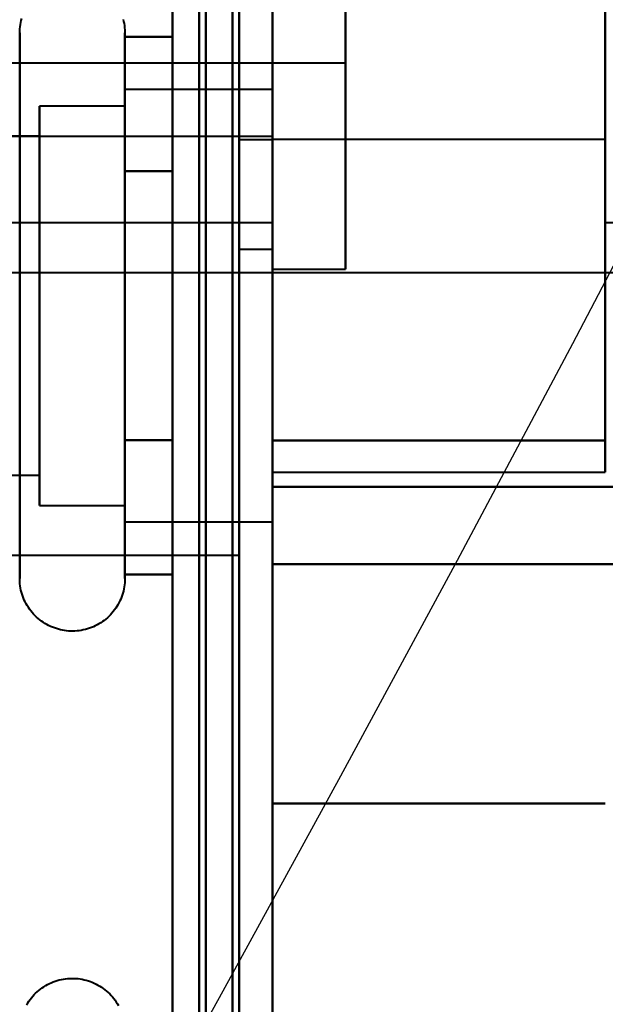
# Model space of a CAD drawing. Header units: millimetres. Extents: x -695 to 695, y -1115 to 611.
# Tile 74 of 87: x 529 to 538, y -293 to -278. Entities that reach past the tile are written whole.
import ezdxf

# ---------------------------------------------------------------- set-up
doc = ezdxf.new("R2010")
doc.units = ezdxf.units.MM
doc.layers.add('G-IMPT', color=8, linetype='Continuous', lineweight=40)

# ---------------------------------------------------------------- blocks, each defined once
blk = doc.blocks.new('NEXA 700 CALQUES_dwg-751640-Niveau de réf_')
at = {"layer": 'G-IMPT'}
for p, q in [((533.03, -334.4), (533.03, 351.4)), ((533.03, -334.4), (533.03, 351.4)), ((532.53, -273.75), (532.53, -296.25)), ((532.53, -273.75), (532.53, -296.25)), ((532.53, -296.25), (532.53, -273.75)), ((532.53, -296.25), (532.53, -273.75)), ((533.03, -291.95), (533.03, -276.05)), ((533.03, -291.95), (533.03, -276.05)), ((533.03, -276.05), (533.03, -291.95)), ((533.03, -276.05), (533.03, -291.95)), ((534.13, -291.95), (534.13, -276.05)), ((534.13, -291.95), (534.13, -276.05)), ((534.13, -276.05), (534.13, -291.95)), ((534.13, -276.05), (534.13, -291.95)), ((532.53, -278), (532.53, -290)), ((532.53, -278), (532.53, -290)), ((532.53, -290), (532.53, -278)), ((532.53, -290), (532.53, -278)), ((533.03, -290), (533.03, -278)), ((533.03, -290), (533.03, -278)), ((533.03, -278.05), (533.03, -289.95)), ((533.03, -278.05), (533.03, -289.95)), ((532.53, -278.35), (532.53, -291.65)), ((532.53, -278.35), (532.53, -291.65)), ((532.53, -278.35), (532.53, -291.65)), ((532.53, -278.35), (532.53, -291.65)), ((532.53, -278.35), (532.53, -291.65)), ((532.53, -278.35), (532.53, -291.65)), ((532.53, -291.65), (532.53, -278.35)), ((532.53, -291.65), (532.53, -278.35)), ((532.53, -291.65), (532.53, -278.35)), ((532.53, -291.65), (532.53, -278.35)), ((532.53, -291.65), (532.53, -278.35)), ((532.53, -291.65), (532.53, -278.35)), ((533.03, -278.35), (533.03, -291.65)), ((533.03, -278.35), (533.03, -291.65)), ((533.03, -278.35), (533.03, -291.65)), ((533.03, -278.35), (533.03, -291.65)), ((533.03, -278.35), (533.03, -291.65)), ((533.03, -278.35), (533.03, -291.65)), ((533.03, -291.65), (533.03, -278.35)), ((533.03, -291.65), (533.03, -278.35)), ((533.03, -291.65), (533.03, -278.35)), ((533.03, -291.65), (533.03, -278.35)), ((533.03, -291.65), (533.03, -278.35)), ((533.03, -291.65), (533.03, -278.35)), ((533.03, -278.75), (533.03, -291.25)), ((533.03, -278.75), (533.03, -291.25)), ((533.03, -278.75), (533.03, -291.25)), ((538.03, -291.25), (538.03, -278.75)), ((538.03, -291.25), (538.03, -278.75)), ((538.03, -291.25), (538.03, -278.75)), ((538.03, -291.25), (538.03, -278.75)), ((538.03, -291.25), (538.03, -278.75)), ((538.03, -291.25), (538.03, -278.75)), ((538.03, -278.75), (538.03, -291.25)), ((538.03, -278.75), (538.03, -291.25)), ((538.03, -278.75), (538.03, -291.25)), ((538.03, -278.75), (538.03, -291.25)), ((538.03, -278.75), (538.03, -291.25)), ((538.03, -278.75), (538.03, -291.25)), ((534.13, -288.85), (534.13, -279.15)), ((534.13, -288.85), (534.13, -279.15)), ((534.13, -279.15), (534.13, -288.85)), ((534.13, -279.15), (534.13, -288.85)), ((533.03, -296.384), (533.03, -281.5)), ((533.03, -296.384), (533.03, -281.5)), ((533.03, -281.5), (533.03, -296.384)), ((533.03, -281.5), (533.03, -296.384)), ((533.03, -285), (533.03, -291.25)), ((533.03, -285), (533.03, -291.25)), ((533.03, -285), (533.03, -291.25)), ((533.03, -291.25), (533.03, -285)), ((533.03, -291.25), (533.03, -285)), ((533.03, -291.25), (533.03, -285)), ((529.235, -290.45), (529.235, -288.4)), ((530.816, -288.4), (530.816, -290.45)), ((530.816, -288.4), (530.816, -290.45)), ((513.13, -288.85), (534.13, -288.85)), ((529.235, -294.55), (529.235, -288.949)), ((530.816, -288.949), (530.816, -294.55)), ((530.816, -288.949), (530.816, -294.55)), ((533.03, -289.25), (530.816, -289.25)), ((533.03, -289.25), (530.816, -289.25)), ((530.816, -289.25), (530.816, -290.875)), ((530.816, -295.315), (530.816, -289.25)), ((530.816, -289.25), (530.816, -290.875)), ((530.816, -295.315), (530.816, -289.25)), ((533.03, -290.875), (533.03, -289.25)), ((533.03, -294.125), (533.03, -289.25)), ((533.03, -289.25), (533.03, -295.75)), ((533.03, -289.25), (533.03, -295.75)), ((533.03, -290.875), (533.03, -289.25)), ((533.03, -294.125), (533.03, -289.25)), ((533.03, -289.25), (533.03, -295.75)), ((533.03, -289.25), (533.03, -295.75)), ((530.816, -289.5), (529.53, -289.5)), ((530.816, -289.5), (529.53, -289.5)), ((529.53, -289.5), (529.53, -295.098)), ((529.53, -294), (529.53, -289.5)), ((529.53, -289.5), (529.53, -295.098)), ((529.53, -294), (529.53, -289.5)), ((530.816, -289.5), (530.816, -295.098)), ((530.816, -295.098), (530.816, -289.5)), ((530.816, -289.5), (530.816, -295.098)), ((530.816, -295.098), (530.816, -289.5)), ((530.816, -289.685), (530.816, -294.125)), ((530.816, -295.75), (530.816, -289.685)), ((530.816, -289.685), (530.816, -294.125)), ((530.816, -295.75), (530.816, -289.685)), ((529.53, -289.902), (529.53, -294)), ((529.53, -289.902), (529.53, -294)), ((530.816, -289.902), (530.816, -295.5)), ((530.816, -295.5), (530.816, -289.902)), ((530.816, -289.902), (530.816, -295.5)), ((530.816, -295.5), (530.816, -289.902)), ((500.53, -289.95), (533.03, -289.95)), ((529.53, -289.952), (517.641, -289.952)), ((529.53, -289.952), (517.641, -289.952)), ((529.53, -289.952), (529.53, -293.774)), ((529.53, -293.774), (529.53, -289.952)), ((529.53, -289.952), (529.53, -293.774)), ((529.53, -293.774), (529.53, -289.952)), ((532.53, -290), (533.03, -290)), ((538.03, -290), (533.03, -290)), ((538.03, -290), (533.03, -290)), ((533.03, -295), (533.03, -290)), ((533.03, -295), (533.03, -290)), ((533.03, -290), (533.03, -295)), ((533.03, -290), (533.03, -295)), ((533.03, -295), (533.03, -290)), ((533.03, -295), (533.03, -290)), ((533.03, -290), (533.03, -295)), ((533.03, -290), (533.03, -295)), ((538.03, -295), (538.03, -290)), ((538.03, -295), (538.03, -290)), ((538.03, -290), (538.03, -295)), ((538.03, -290), (538.03, -295)), ((538.03, -295), (538.03, -290)), ((538.03, -295), (538.03, -290)), ((538.03, -290), (538.03, -295)), ((538.03, -290), (538.03, -295)), ((529.235, -296.6), (529.235, -290.45)), ((530.816, -290.45), (530.816, -296.6)), ((530.816, -290.45), (530.816, -296.6)), ((530.816, -290.875), (530.816, -295.75)), ((530.816, -290.875), (530.816, -295.75)), ((533.03, -295.75), (533.03, -290.875)), ((533.03, -295.75), (533.03, -290.875)), ((529.53, -295.5), (529.53, -291)), ((529.53, -295.5), (529.53, -291)), ((525.23, -291.25), (533.03, -291.25)), ((525.23, -291.25), (533.03, -291.25)), ((525.23, -291.25), (533.03, -291.25)), ((529.53, -291.226), (529.53, -295.048)), ((529.53, -295.048), (529.53, -291.226)), ((529.53, -291.226), (529.53, -295.048)), ((529.53, -295.048), (529.53, -291.226)), ((538.03, -291.25), (540.23, -291.25)), ((538.03, -291.25), (540.23, -291.25)), ((538.03, -291.25), (540.23, -291.25)), ((532.53, -291.65), (533.03, -291.65)), ((532.53, -291.65), (533.03, -291.65)), ((532.53, -291.65), (533.03, -291.65)), ((523.03, -292), (564.03, -292)), ((533.03, -291.95), (534.13, -291.95)), ((529.53, -294), (529.53, -295.5)), ((529.53, -294), (529.53, -295.5)), ((517.641, -295.048), (529.53, -295.048)), ((517.641, -295.048), (529.53, -295.048)), ((533.03, -295), (538.03, -295)), ((533.03, -295), (538.03, -295)), ((533.03, -306.105), (533.03, -295.221)), ((533.03, -306.105), (533.03, -295.221)), ((533.03, -295.221), (533.03, -306.105)), ((533.03, -295.221), (533.03, -306.105)), ((529.53, -295.5), (530.816, -295.5)), ((529.53, -295.5), (530.816, -295.5)), ((530.816, -295.75), (533.03, -295.75)), ((530.816, -295.75), (533.03, -295.75)), ((523.03, -296.25), (532.53, -296.25)), ((533.03, -306.919), (533.03, -296.384)), ((533.03, -306.919), (533.03, -296.384)), ((533.03, -296.384), (533.03, -306.919)), ((533.03, -296.384), (533.03, -306.919))]:
    blk.add_line(p, q, dxfattribs=at)
at = {"layer": 'G-IMPT', "flags": 128}
for points in [[(532.43, 351.4), (532.43, 179.95), (532.43, 8.5), (532.43, -162.95), (532.43, -334.4)], [(532.43, -334.4), (532.43, -162.95), (532.43, 8.5), (532.43, 179.95), (532.43, 351.4)], [(532.43, 351.4), (532.43, 179.95), (532.43, 8.5), (532.43, -162.95), (532.43, -334.4)], [(532.43, 351.4), (532.43, 179.95), (532.43, 8.5), (532.43, -162.95), (532.43, -334.4)], [(532.43, 351.4), (532.43, 179.95), (532.43, 8.5), (532.43, -162.95), (532.43, -334.4)], [(532.43, -334.4), (532.43, -162.95), (532.43, 8.5), (532.43, 179.95), (532.43, 351.4)], [(532.43, -334.4), (532.43, -162.95), (532.43, 8.5), (532.43, 179.95), (532.43, 351.4)], [(532.43, -334.4), (532.43, -162.95), (532.43, 8.5), (532.43, 179.95), (532.43, 351.4)], [(532.53, -334.4), (532.53, -162.95), (532.53, 8.5), (532.53, 179.95), (532.53, 351.4)], [(532.53, -334.4), (532.53, -162.95), (532.53, 8.5), (532.53, 179.95), (532.53, 351.4)], [(532.53, 351.4), (532.53, 179.95), (532.53, 8.5), (532.53, -162.95), (532.53, -334.4)], [(533.03, 351.4), (533.03, 179.95), (533.03, 8.5), (533.03, -162.95), (533.03, -334.4)], [(533.03, -334.4), (533.03, -162.95), (533.03, 8.5), (533.03, 179.95), (533.03, 351.4)], [(533.03, -334.4), (533.03, -162.95), (533.03, 8.5), (533.03, 179.95), (533.03, 351.4)], [(533.03, 351.4), (533.03, 179.95), (533.03, 8.5), (533.03, -162.95), (533.03, -334.4)], [(533.03, -334.4), (533.03, -162.95), (533.03, 8.5), (533.03, 179.95), (533.03, 351.4)], [(533.03, 351.4), (533.03, 179.95), (533.03, 8.5), (533.03, -162.95), (533.03, -334.4)], [(533.03, -334.4), (533.03, -162.95), (533.03, 8.5), (533.03, 179.95), (533.03, 351.4)], [(533.03, 351.4), (533.03, 179.95), (533.03, 8.5), (533.03, -162.95), (533.03, -334.4)], [(532.03, 351), (532.03, 179.75), (532.03, 8.5), (532.03, -162.75), (532.03, -334)], [(532.03, -334), (532.03, -162.75), (532.03, 8.5), (532.03, 179.75), (532.03, 351)], [(531.53, 350.9), (531.53, 179.7), (531.53, 8.5), (531.53, -162.7), (531.53, -333.9)], [(531.53, -333.9), (531.53, -162.7), (531.53, 8.5), (531.53, 179.7), (531.53, 350.9)], [(531.53, 350.9), (531.53, 179.7), (531.53, 8.5), (531.53, -162.7), (531.53, -333.9)], [(531.53, -333.9), (531.53, -162.7), (531.53, 8.5), (531.53, 179.7), (531.53, 350.9)], [(531.53, 350.9), (531.53, 179.7), (531.53, 8.5), (531.53, -162.7), (531.53, -333.9)], [(531.53, -333.9), (531.53, -162.7), (531.53, 8.5), (531.53, 179.7), (531.53, 350.9)], [(531.53, -333.9), (531.53, -162.7), (531.53, 8.5), (531.53, 179.7), (531.53, 350.9)], [(531.53, 350.9), (531.53, 179.7), (531.53, 8.5), (531.53, -162.7), (531.53, -333.9)], [(531.93, -333.9), (531.93, -162.7), (531.93, 8.5), (531.93, 179.7), (531.93, 350.9)], [(531.93, 350.9), (531.93, 179.7), (531.93, 8.5), (531.93, -162.7), (531.93, -333.9)], [(532.03, 350.9), (532.03, 179.7), (532.03, 8.5), (532.03, -162.7), (532.03, -333.9)], [(532.03, -333.9), (532.03, -162.7), (532.03, 8.5), (532.03, 179.7), (532.03, 350.9)], [(532.53, -333.9), (532.53, -162.7), (532.53, 8.5), (532.53, 179.7), (532.53, 350.9)], [(532.53, 350.9), (532.53, 179.7), (532.53, 8.5), (532.53, -162.7), (532.53, -333.9)], [(532.53, -333.9), (532.53, -162.7), (532.53, 8.5), (532.53, 179.7), (532.53, 350.9)], [(532.53, 350.9), (532.53, 179.7), (532.53, 8.5), (532.53, -162.7), (532.53, -333.9)], [(532.53, -333.9), (532.53, -162.7), (532.53, 8.5), (532.53, 179.7), (532.53, 350.9)], [(532.53, 350.9), (532.53, 179.7), (532.53, 8.5), (532.53, -162.7), (532.53, -333.9)], [(531.53, -267.5), (531.53, -282.5), (531.53, -297.5), (531.53, -312.5), (531.53, -327.5)], [(531.53, -327.5), (531.53, -312.5), (531.53, -297.5), (531.53, -282.5), (531.53, -267.5)], [(531.53, -267.5), (531.53, -282.5), (531.53, -297.5), (531.53, -312.5), (531.53, -327.5)], [(531.53, -327.5), (531.53, -312.5), (531.53, -297.5), (531.53, -282.5), (531.53, -267.5)], [(531.53, -267.5), (531.53, -282.5), (531.53, -297.5), (531.53, -312.5), (531.53, -327.5)], [(531.53, -327.5), (531.53, -312.5), (531.53, -297.5), (531.53, -282.5), (531.53, -267.5)], [(531.53, -267.5), (531.53, -282.5), (531.53, -297.5), (531.53, -312.5), (531.53, -327.5)], [(531.53, -327.5), (531.53, -312.5), (531.53, -297.5), (531.53, -282.5), (531.53, -267.5)], [(532.53, -327.5), (532.53, -312.5), (532.53, -297.5), (532.53, -282.5), (532.53, -267.5)], [(532.53, -267.5), (532.53, -282.5), (532.53, -297.5), (532.53, -312.5), (532.53, -327.5)], [(532.53, -327.5), (532.53, -312.5), (532.53, -297.5), (532.53, -282.5), (532.53, -267.5)], [(532.53, -267.5), (532.53, -282.5), (532.53, -297.5), (532.53, -312.5), (532.53, -327.5)], [(532.53, -327.5), (532.53, -312.5), (532.53, -297.5), (532.53, -282.5), (532.53, -267.5)], [(532.53, -267.5), (532.53, -282.5), (532.53, -297.5), (532.53, -312.5), (532.53, -327.5)], [(532.53, -327.5), (532.53, -312.5), (532.53, -297.5), (532.53, -282.5), (532.53, -267.5)], [(532.53, -267.5), (532.53, -282.5), (532.53, -297.5), (532.53, -312.5), (532.53, -327.5)], [(533.03, -285), (533.03, -287.382), (533.03, -289.763), (533.03, -292.145), (533.03, -294.526)], [(533.03, -294.526), (533.03, -292.145), (533.03, -289.763), (533.03, -287.382), (533.03, -285)], [(533.03, -285), (533.03, -287.382), (533.03, -289.763), (533.03, -292.145), (533.03, -294.526)], [(533.03, -294.526), (533.03, -292.145), (533.03, -289.763), (533.03, -287.382), (533.03, -285)], [(533.03, -285), (533.03, -288.746), (533.03, -292.491), (533.03, -296.237), (533.03, -299.982)], [(533.03, -299.982), (533.03, -296.237), (533.03, -292.491), (533.03, -288.746), (533.03, -285)], [(533.03, -285), (533.03, -287.382), (533.03, -289.763), (533.03, -292.145), (533.03, -294.526)], [(533.03, -294.526), (533.03, -292.145), (533.03, -289.763), (533.03, -287.382), (533.03, -285)], [(533.03, -285), (533.03, -287.382), (533.03, -289.763), (533.03, -292.145), (533.03, -294.526)], [(533.03, -294.526), (533.03, -292.145), (533.03, -289.763), (533.03, -287.382), (533.03, -285)], [(533.03, -285), (533.03, -288.746), (533.03, -292.491), (533.03, -296.237), (533.03, -299.982)], [(533.03, -299.982), (533.03, -296.237), (533.03, -292.491), (533.03, -288.746), (533.03, -285)], [(533.03, -285), (533.03, -287.382), (533.03, -289.763), (533.03, -292.145), (533.03, -294.526)], [(533.03, -294.526), (533.03, -292.145), (533.03, -289.763), (533.03, -287.382), (533.03, -285)], [(533.03, -285), (533.03, -287.382), (533.03, -289.763), (533.03, -292.145), (533.03, -294.526)], [(533.03, -294.526), (533.03, -292.145), (533.03, -289.763), (533.03, -287.382), (533.03, -285)], [(538.03, -294.526), (538.03, -292.145), (538.03, -289.763), (538.03, -287.382), (538.03, -285)], [(538.03, -285), (538.03, -287.382), (538.03, -289.763), (538.03, -292.145), (538.03, -294.526)], [(538.03, -294.526), (538.03, -292.145), (538.03, -289.763), (538.03, -287.382), (538.03, -285)], [(538.03, -285), (538.03, -287.382), (538.03, -289.763), (538.03, -292.145), (538.03, -294.526)], [(538.03, -294.526), (538.03, -292.145), (538.03, -289.763), (538.03, -287.382), (538.03, -285)], [(538.03, -285), (538.03, -287.382), (538.03, -289.763), (538.03, -292.145), (538.03, -294.526)], [(538.03, -294.526), (538.03, -292.145), (538.03, -289.763), (538.03, -287.382), (538.03, -285)], [(538.03, -285), (538.03, -287.382), (538.03, -289.763), (538.03, -292.145), (538.03, -294.526)], [(538.03, -294.526), (538.03, -292.145), (538.03, -289.763), (538.03, -287.382), (538.03, -285)], [(538.03, -285), (538.03, -287.382), (538.03, -289.763), (538.03, -292.145), (538.03, -294.526)], [(538.03, -294.526), (538.03, -292.145), (538.03, -289.763), (538.03, -287.382), (538.03, -285)], [(538.03, -285), (538.03, -287.382), (538.03, -289.763), (538.03, -292.145), (538.03, -294.526)], [(529.235, -288.4), (529.235, -288.368), (529.237, -288.337), (529.24, -288.305), (529.245, -288.274), (529.25, -288.243), (529.257, -288.212), (529.265, -288.182)], [(530.789, -288.196), (530.796, -288.226), (530.803, -288.257), (530.808, -288.288), (530.811, -288.32), (530.814, -288.351), (530.815, -288.383), (530.816, -288.4)], [(529.235, -288.4), (529.235, -288.368), (529.237, -288.337), (529.24, -288.305), (529.245, -288.274), (529.25, -288.243), (529.257, -288.212), (529.265, -288.182)], [(530.789, -288.196), (530.796, -288.226), (530.803, -288.257), (530.808, -288.288), (530.811, -288.32), (530.814, -288.351), (530.815, -288.383), (530.816, -288.4)], [(529.235, -288.4), (529.235, -288.403), (529.235, -288.413), (529.235, -288.429), (529.235, -288.452), (529.235, -288.482), (529.235, -288.518), (529.235, -288.56), (529.235, -288.608), (529.235, -288.663), (529.235, -288.724), (529.235, -288.791), (529.235, -288.863), (529.235, -288.942), (529.235, -289.026), (529.235, -289.116), (529.235, -289.211), (529.235, -289.312), (529.235, -289.418), (529.235, -289.528), (529.235, -289.644), (529.235, -289.763), (529.235, -289.888), (529.235, -290.016), (529.235, -290.149), (529.235, -290.285), (529.235, -290.424), (529.235, -290.568), (529.235, -290.714), (529.235, -290.863), (529.235, -291.014), (529.235, -291.168), (529.235, -291.324), (529.235, -291.482), (529.235, -291.642), (529.235, -291.803), (529.235, -291.965), (529.235, -292.128), (529.235, -292.292), (529.235, -292.456), (529.235, -292.62), (529.235, -292.784), (529.235, -292.947), (529.235, -293.109), (529.235, -293.271), (529.235, -293.432), (529.235, -293.59), (529.235, -293.748), (529.235, -293.903), (529.235, -294.056), (529.235, -294.206), (529.235, -294.354), (529.235, -294.499), (529.235, -294.55)], [(529.235, -290.45), (529.235, -290.31), (529.235, -290.173), (529.235, -290.04), (529.235, -289.91), (529.235, -289.785), (529.235, -289.665), (529.235, -289.549), (529.235, -289.437), (529.235, -289.331), (529.235, -289.229), (529.235, -289.133), (529.235, -289.042), (529.235, -288.957), (529.235, -288.877), (529.235, -288.803), (529.235, -288.735), (529.235, -288.673), (529.235, -288.618), (529.235, -288.568), (529.235, -288.525), (529.235, -288.488), (529.235, -288.457), (529.235, -288.433), (529.235, -288.416), (529.235, -288.405), (529.235, -288.4)], [(530.816, -288.4), (530.816, -288.403), (530.816, -288.413), (530.816, -288.429), (530.816, -288.452), (530.816, -288.482), (530.816, -288.518), (530.816, -288.56), (530.816, -288.608), (530.816, -288.663), (530.816, -288.724), (530.816, -288.791), (530.816, -288.863), (530.816, -288.942), (530.816, -289.026), (530.816, -289.116), (530.816, -289.211), (530.816, -289.312), (530.816, -289.418), (530.816, -289.528), (530.816, -289.644), (530.816, -289.763), (530.816, -289.888), (530.816, -290.016), (530.816, -290.149), (530.816, -290.285), (530.816, -290.424), (530.816, -290.45)], [(530.816, -294.55), (530.816, -294.406), (530.816, -294.26), (530.816, -294.11), (530.816, -293.958), (530.816, -293.804), (530.816, -293.647), (530.816, -293.489), (530.816, -293.329), (530.816, -293.168), (530.816, -293.005), (530.816, -292.842), (530.816, -292.679), (530.816, -292.515), (530.816, -292.351), (530.816, -292.187), (530.816, -292.024), (530.816, -291.861), (530.816, -291.7), (530.816, -291.54), (530.816, -291.381), (530.816, -291.224), (530.816, -291.069), (530.816, -290.917), (530.816, -290.767), (530.816, -290.62), (530.816, -290.476), (530.816, -290.335), (530.816, -290.197), (530.816, -290.063), (530.816, -289.933), (530.816, -289.808), (530.816, -289.686), (530.816, -289.569), (530.816, -289.457), (530.816, -289.349), (530.816, -289.247), (530.816, -289.15), (530.816, -289.058), (530.816, -288.972), (530.816, -288.891), (530.816, -288.816), (530.816, -288.747), (530.816, -288.684), (530.816, -288.627), (530.816, -288.576), (530.816, -288.532), (530.816, -288.494), (530.816, -288.462), (530.816, -288.437), (530.816, -288.418), (530.816, -288.406), (530.816, -288.4), (530.816, -288.4)], [(530.816, -288.4), (530.816, -288.403), (530.816, -288.413), (530.816, -288.429), (530.816, -288.452), (530.816, -288.482), (530.816, -288.518), (530.816, -288.56), (530.816, -288.608), (530.816, -288.663), (530.816, -288.724), (530.816, -288.791), (530.816, -288.863), (530.816, -288.942), (530.816, -289.026), (530.816, -289.116), (530.816, -289.211), (530.816, -289.312), (530.816, -289.418), (530.816, -289.528), (530.816, -289.644), (530.816, -289.763), (530.816, -289.888), (530.816, -290.016), (530.816, -290.149), (530.816, -290.285), (530.816, -290.424), (530.816, -290.45)], [(530.816, -294.55), (530.816, -294.406), (530.816, -294.26), (530.816, -294.11), (530.816, -293.958), (530.816, -293.804), (530.816, -293.647), (530.816, -293.489), (530.816, -293.329), (530.816, -293.168), (530.816, -293.005), (530.816, -292.842), (530.816, -292.679), (530.816, -292.515), (530.816, -292.351), (530.816, -292.187), (530.816, -292.024), (530.816, -291.861), (530.816, -291.7), (530.816, -291.54), (530.816, -291.381), (530.816, -291.224), (530.816, -291.069), (530.816, -290.917), (530.816, -290.767), (530.816, -290.62), (530.816, -290.476), (530.816, -290.335), (530.816, -290.197), (530.816, -290.063), (530.816, -289.933), (530.816, -289.808), (530.816, -289.686), (530.816, -289.569), (530.816, -289.457), (530.816, -289.349), (530.816, -289.247), (530.816, -289.15), (530.816, -289.058), (530.816, -288.972), (530.816, -288.891), (530.816, -288.816), (530.816, -288.747), (530.816, -288.684), (530.816, -288.627), (530.816, -288.576), (530.816, -288.532), (530.816, -288.494), (530.816, -288.462), (530.816, -288.437), (530.816, -288.418), (530.816, -288.406), (530.816, -288.4), (530.816, -288.4)], [(531.53, -288.459), (531.352, -288.459), (531.173, -288.459), (530.994, -288.459), (530.816, -288.459)], [(530.816, -288.459), (530.816, -288.964), (530.816, -289.469), (530.816, -289.974), (530.816, -290.479)], [(530.816, -290.479), (530.816, -289.974), (530.816, -289.469), (530.816, -288.964), (530.816, -288.459)], [(530.816, -288.459), (530.994, -288.459), (531.173, -288.459), (531.352, -288.459), (531.53, -288.459)], [(531.53, -288.459), (531.352, -288.459), (531.173, -288.459), (530.994, -288.459), (530.816, -288.459)], [(530.816, -288.459), (530.816, -288.964), (530.816, -289.469), (530.816, -289.974), (530.816, -290.479)], [(530.816, -290.479), (530.816, -289.974), (530.816, -289.469), (530.816, -288.964), (530.816, -288.459)], [(530.816, -288.459), (530.994, -288.459), (531.173, -288.459), (531.352, -288.459), (531.53, -288.459)], [(531.53, -290.479), (531.53, -289.974), (531.53, -289.469), (531.53, -288.964), (531.53, -288.459)], [(531.53, -288.459), (531.53, -288.964), (531.53, -289.469), (531.53, -289.974), (531.53, -290.479)], [(531.53, -290.479), (531.53, -289.974), (531.53, -289.469), (531.53, -288.964), (531.53, -288.459)], [(531.53, -288.459), (531.53, -288.964), (531.53, -289.469), (531.53, -289.974), (531.53, -290.479)], [(531.53, -290.479), (531.53, -289.974), (531.53, -289.469), (531.53, -288.964), (531.53, -288.459)], [(531.53, -288.459), (531.53, -288.964), (531.53, -289.469), (531.53, -289.974), (531.53, -290.479)], [(531.53, -290.479), (531.53, -289.974), (531.53, -289.469), (531.53, -288.964), (531.53, -288.459)], [(531.53, -288.459), (531.53, -288.964), (531.53, -289.469), (531.53, -289.974), (531.53, -290.479)], [(529.235, -296.6), (529.235, -296.597), (529.235, -296.587), (529.235, -296.571), (529.235, -296.548), (529.235, -296.518), (529.235, -296.482), (529.235, -296.44), (529.235, -296.392), (529.235, -296.337), (529.235, -296.276), (529.235, -296.209), (529.235, -296.137), (529.235, -296.058), (529.235, -295.974), (529.235, -295.884), (529.235, -295.789), (529.235, -295.688), (529.235, -295.582), (529.235, -295.472), (529.235, -295.356), (529.235, -295.237), (529.235, -295.112), (529.235, -294.984), (529.235, -294.851), (529.235, -294.715), (529.235, -294.576), (529.235, -294.432), (529.235, -294.286), (529.235, -294.137), (529.235, -293.986), (529.235, -293.832), (529.235, -293.676), (529.235, -293.518), (529.235, -293.358), (529.235, -293.197), (529.235, -293.035), (529.235, -292.872), (529.235, -292.708), (529.235, -292.544), (529.235, -292.38), (529.235, -292.216), (529.235, -292.053), (529.235, -291.891), (529.235, -291.729), (529.235, -291.568), (529.235, -291.41), (529.235, -291.252), (529.235, -291.097), (529.235, -290.944), (529.235, -290.794), (529.235, -290.646), (529.235, -290.501), (529.235, -290.45)], [(530.816, -290.45), (530.816, -290.594), (530.816, -290.74), (530.816, -290.89), (530.816, -291.042), (530.816, -291.196), (530.816, -291.353), (530.816, -291.511), (530.816, -291.671), (530.816, -291.832), (530.816, -291.995), (530.816, -292.158), (530.816, -292.321), (530.816, -292.485), (530.816, -292.649), (530.816, -292.813), (530.816, -292.976), (530.816, -293.139), (530.816, -293.3), (530.816, -293.46), (530.816, -293.619), (530.816, -293.776), (530.816, -293.931), (530.816, -294.083), (530.816, -294.233), (530.816, -294.38), (530.816, -294.524), (530.816, -294.665), (530.816, -294.803), (530.816, -294.937), (530.816, -295.067), (530.816, -295.192), (530.816, -295.314), (530.816, -295.431), (530.816, -295.543), (530.816, -295.651), (530.816, -295.753), (530.816, -295.85), (530.816, -295.942), (530.816, -296.028), (530.816, -296.109), (530.816, -296.184), (530.816, -296.253), (530.816, -296.316), (530.816, -296.373), (530.816, -296.424), (530.816, -296.468), (530.816, -296.506), (530.816, -296.538), (530.816, -296.563), (530.816, -296.582), (530.816, -296.594), (530.816, -296.6), (530.816, -296.6)], [(530.816, -290.45), (530.816, -290.594), (530.816, -290.74), (530.816, -290.89), (530.816, -291.042), (530.816, -291.196), (530.816, -291.353), (530.816, -291.511), (530.816, -291.671), (530.816, -291.832), (530.816, -291.995), (530.816, -292.158), (530.816, -292.321), (530.816, -292.485), (530.816, -292.649), (530.816, -292.813), (530.816, -292.976), (530.816, -293.139), (530.816, -293.3), (530.816, -293.46), (530.816, -293.619), (530.816, -293.776), (530.816, -293.931), (530.816, -294.083), (530.816, -294.233), (530.816, -294.38), (530.816, -294.524), (530.816, -294.665), (530.816, -294.803), (530.816, -294.937), (530.816, -295.067), (530.816, -295.192), (530.816, -295.314), (530.816, -295.431), (530.816, -295.543), (530.816, -295.651), (530.816, -295.753), (530.816, -295.85), (530.816, -295.942), (530.816, -296.028), (530.816, -296.109), (530.816, -296.184), (530.816, -296.253), (530.816, -296.316), (530.816, -296.373), (530.816, -296.424), (530.816, -296.468), (530.816, -296.506), (530.816, -296.538), (530.816, -296.563), (530.816, -296.582), (530.816, -296.594), (530.816, -296.6), (530.816, -296.6)], [(531.53, -290.479), (531.352, -290.479), (531.173, -290.479), (530.994, -290.479), (530.816, -290.479)], [(530.816, -290.479), (530.816, -291.49), (530.816, -292.5), (530.816, -293.51), (530.816, -294.521)], [(530.816, -290.479), (530.994, -290.479), (531.173, -290.479), (531.352, -290.479), (531.53, -290.479)], [(531.53, -290.479), (531.352, -290.479), (531.173, -290.479), (530.994, -290.479), (530.816, -290.479)], [(530.816, -294.521), (530.816, -293.51), (530.816, -292.5), (530.816, -291.49), (530.816, -290.479)], [(530.816, -290.479), (530.994, -290.479), (531.173, -290.479), (531.352, -290.479), (531.53, -290.479)], [(531.53, -290.479), (531.352, -290.479), (531.173, -290.479), (530.994, -290.479), (530.816, -290.479)], [(530.816, -290.479), (530.816, -291.49), (530.816, -292.5), (530.816, -293.51), (530.816, -294.521)], [(530.816, -290.479), (530.994, -290.479), (531.173, -290.479), (531.352, -290.479), (531.53, -290.479)], [(531.53, -290.479), (531.352, -290.479), (531.173, -290.479), (530.994, -290.479), (530.816, -290.479)], [(530.816, -294.521), (530.816, -293.51), (530.816, -292.5), (530.816, -291.49), (530.816, -290.479)], [(530.816, -290.479), (530.994, -290.479), (531.173, -290.479), (531.352, -290.479), (531.53, -290.479)], [(531.53, -294.521), (531.53, -293.51), (531.53, -292.5), (531.53, -291.49), (531.53, -290.479)], [(531.53, -290.479), (531.53, -291.49), (531.53, -292.5), (531.53, -293.51), (531.53, -294.521)], [(531.53, -294.521), (531.53, -293.51), (531.53, -292.5), (531.53, -291.49), (531.53, -290.479)], [(531.53, -290.479), (531.53, -291.49), (531.53, -292.5), (531.53, -293.51), (531.53, -294.521)], [(531.53, -294.521), (531.53, -293.51), (531.53, -292.5), (531.53, -291.49), (531.53, -290.479)], [(531.53, -290.479), (531.53, -291.49), (531.53, -292.5), (531.53, -293.51), (531.53, -294.521)], [(531.53, -294.521), (531.53, -293.51), (531.53, -292.5), (531.53, -291.49), (531.53, -290.479)], [(531.53, -290.479), (531.53, -291.49), (531.53, -292.5), (531.53, -293.51), (531.53, -294.521)], [(529.235, -294.55), (529.235, -294.69), (529.235, -294.827), (529.235, -294.96), (529.235, -295.09), (529.235, -295.215), (529.235, -295.335), (529.235, -295.451), (529.235, -295.563), (529.235, -295.669), (529.235, -295.771), (529.235, -295.867), (529.235, -295.958), (529.235, -296.043), (529.235, -296.123), (529.235, -296.197), (529.235, -296.265), (529.235, -296.327), (529.235, -296.382), (529.235, -296.432), (529.235, -296.475), (529.235, -296.512), (529.235, -296.543), (529.235, -296.567), (529.235, -296.584), (529.235, -296.595), (529.235, -296.6)], [(530.816, -296.541), (530.816, -296.036), (530.816, -295.531), (530.816, -295.026), (530.816, -294.521)], [(530.816, -294.521), (530.994, -294.521), (531.173, -294.521), (531.352, -294.521), (531.53, -294.521)], [(531.53, -294.521), (531.352, -294.521), (531.173, -294.521), (530.994, -294.521), (530.816, -294.521)], [(530.816, -294.521), (530.816, -295.026), (530.816, -295.531), (530.816, -296.036), (530.816, -296.541)], [(530.816, -294.521), (530.994, -294.521), (531.173, -294.521), (531.352, -294.521), (531.53, -294.521)], [(531.53, -294.521), (531.352, -294.521), (531.173, -294.521), (530.994, -294.521), (530.816, -294.521)], [(530.816, -296.541), (530.816, -296.036), (530.816, -295.531), (530.816, -295.026), (530.816, -294.521)], [(530.816, -294.521), (530.994, -294.521), (531.173, -294.521), (531.352, -294.521), (531.53, -294.521)], [(531.53, -294.521), (531.352, -294.521), (531.173, -294.521), (530.994, -294.521), (530.816, -294.521)], [(530.816, -294.521), (530.816, -295.026), (530.816, -295.531), (530.816, -296.036), (530.816, -296.541)], [(530.816, -294.521), (530.994, -294.521), (531.173, -294.521), (531.352, -294.521), (531.53, -294.521)], [(531.53, -294.521), (531.352, -294.521), (531.173, -294.521), (530.994, -294.521), (530.816, -294.521)], [(530.816, -296.6), (530.816, -296.597), (530.816, -296.587), (530.816, -296.571), (530.816, -296.548), (530.816, -296.518), (530.816, -296.482), (530.816, -296.44), (530.816, -296.392), (530.816, -296.337), (530.816, -296.276), (530.816, -296.209), (530.816, -296.137), (530.816, -296.058), (530.816, -295.974), (530.816, -295.884), (530.816, -295.789), (530.816, -295.688), (530.816, -295.582), (530.816, -295.472), (530.816, -295.356), (530.816, -295.237), (530.816, -295.112), (530.816, -294.984), (530.816, -294.851), (530.816, -294.715), (530.816, -294.576), (530.816, -294.55)], [(530.816, -296.6), (530.816, -296.597), (530.816, -296.587), (530.816, -296.571), (530.816, -296.548), (530.816, -296.518), (530.816, -296.482), (530.816, -296.44), (530.816, -296.392), (530.816, -296.337), (530.816, -296.276), (530.816, -296.209), (530.816, -296.137), (530.816, -296.058), (530.816, -295.974), (530.816, -295.884), (530.816, -295.789), (530.816, -295.688), (530.816, -295.582), (530.816, -295.472), (530.816, -295.356), (530.816, -295.237), (530.816, -295.112), (530.816, -294.984), (530.816, -294.851), (530.816, -294.715), (530.816, -294.576), (530.816, -294.55)], [(531.53, -294.521), (531.53, -295.026), (531.53, -295.531), (531.53, -296.036), (531.53, -296.541)], [(531.53, -296.541), (531.53, -296.036), (531.53, -295.531), (531.53, -295.026), (531.53, -294.521)], [(531.53, -294.521), (531.53, -295.026), (531.53, -295.531), (531.53, -296.036), (531.53, -296.541)], [(531.53, -296.541), (531.53, -296.036), (531.53, -295.531), (531.53, -295.026), (531.53, -294.521)], [(531.53, -294.521), (531.53, -295.026), (531.53, -295.531), (531.53, -296.036), (531.53, -296.541)], [(531.53, -296.541), (531.53, -296.036), (531.53, -295.531), (531.53, -295.026), (531.53, -294.521)], [(531.53, -294.521), (531.53, -295.026), (531.53, -295.531), (531.53, -296.036), (531.53, -296.541)], [(531.53, -296.541), (531.53, -296.036), (531.53, -295.531), (531.53, -295.026), (531.53, -294.521)], [(533.03, -294.526), (534.28, -294.526), (535.53, -294.526), (536.78, -294.526), (538.03, -294.526)], [(538.03, -294.526), (536.78, -294.526), (535.53, -294.526), (534.28, -294.526), (533.03, -294.526)], [(533.03, -294.526), (534.28, -294.526), (535.53, -294.526), (536.78, -294.526), (538.03, -294.526)], [(538.03, -294.526), (536.78, -294.526), (535.53, -294.526), (534.28, -294.526), (533.03, -294.526)], [(533.03, -294.526), (534.28, -294.526), (535.53, -294.526), (536.78, -294.526), (538.03, -294.526)], [(538.03, -294.526), (536.78, -294.526), (535.53, -294.526), (534.28, -294.526), (533.03, -294.526)], [(533.03, -294.526), (534.28, -294.526), (535.53, -294.526), (536.78, -294.526), (538.03, -294.526)], [(538.03, -294.526), (536.78, -294.526), (535.53, -294.526), (534.28, -294.526), (533.03, -294.526)], [(533.03, -294.526), (534.28, -294.526), (535.53, -294.526), (536.78, -294.526), (538.03, -294.526)], [(538.03, -294.526), (536.78, -294.526), (535.53, -294.526), (534.28, -294.526), (533.03, -294.526)], [(533.03, -294.526), (534.28, -294.526), (535.53, -294.526), (536.78, -294.526), (538.03, -294.526)], [(538.03, -294.526), (536.78, -294.526), (535.53, -294.526), (534.28, -294.526), (533.03, -294.526)], [(533.03, -295.221), (535.655, -295.221), (538.28, -295.221), (540.905, -295.221), (543.53, -295.221)], [(543.53, -295.221), (540.905, -295.221), (538.28, -295.221), (535.655, -295.221), (533.03, -295.221)], [(533.03, -295.221), (535.655, -295.221), (538.28, -295.221), (540.905, -295.221), (543.53, -295.221)], [(543.53, -295.221), (540.905, -295.221), (538.28, -295.221), (535.655, -295.221), (533.03, -295.221)], [(533.03, -296.384), (535.655, -296.384), (538.28, -296.384), (540.905, -296.384), (543.53, -296.384)], [(543.53, -296.384), (540.905, -296.384), (538.28, -296.384), (535.655, -296.384), (533.03, -296.384)], [(533.03, -296.384), (535.655, -296.384), (538.28, -296.384), (540.905, -296.384), (543.53, -296.384)], [(543.53, -296.384), (540.905, -296.384), (538.28, -296.384), (535.655, -296.384), (533.03, -296.384)], [(531.53, -296.541), (531.352, -296.541), (531.173, -296.541), (530.994, -296.541), (530.816, -296.541)], [(530.816, -296.541), (530.994, -296.541), (531.173, -296.541), (531.352, -296.541), (531.53, -296.541)], [(531.53, -296.541), (531.352, -296.541), (531.173, -296.541), (530.994, -296.541), (530.816, -296.541)], [(530.816, -296.541), (530.994, -296.541), (531.173, -296.541), (531.352, -296.541), (531.53, -296.541)], [(530.816, -296.6), (530.815, -296.632), (530.813, -296.663), (530.81, -296.695), (530.805, -296.726), (530.8, -296.757), (530.793, -296.788), (530.785, -296.818), (530.775, -296.849), (530.765, -296.878), (530.753, -296.908), (530.74, -296.937), (530.726, -296.965), (530.711, -296.993), (530.695, -297.02), (530.677, -297.046), (530.659, -297.072), (530.64, -297.097), (530.619, -297.121), (530.598, -297.145), (530.576, -297.167), (530.553, -297.189), (530.529, -297.209), (530.504, -297.229), (530.478, -297.248), (530.452, -297.265), (530.425, -297.282), (530.398, -297.297), (530.369, -297.311), (530.341, -297.325), (530.312, -297.337), (530.282, -297.348), (530.252, -297.357), (530.221, -297.366), (530.19, -297.373), (530.159, -297.379), (530.128, -297.384), (530.097, -297.387), (530.065, -297.389), (530.034, -297.39), (530.002, -297.39), (529.97, -297.389), (529.939, -297.386), (529.908, -297.382), (529.876, -297.376), (529.845, -297.37), (529.815, -297.362), (529.785, -297.353), (529.755, -297.343), (529.725, -297.331), (529.696, -297.319), (529.668, -297.305), (529.64, -297.29), (529.612, -297.274), (529.586, -297.257), (529.56, -297.239), (529.535, -297.22), (529.51, -297.2), (529.487, -297.179), (529.464, -297.157), (529.442, -297.134), (529.421, -297.11), (529.401, -297.086), (529.383, -297.06), (529.365, -297.034), (529.348, -297.007), (529.332, -296.98), (529.317, -296.952), (529.304, -296.923), (529.292, -296.894), (529.28, -296.865), (529.27, -296.835), (529.262, -296.804), (529.254, -296.774), (529.248, -296.743), (529.243, -296.712), (529.239, -296.68), (529.236, -296.649), (529.235, -296.617), (529.235, -296.6)], [(530.816, -296.6), (530.815, -296.632), (530.813, -296.663), (530.81, -296.695), (530.805, -296.726), (530.8, -296.757), (530.793, -296.788), (530.785, -296.818), (530.775, -296.849), (530.765, -296.878), (530.753, -296.908), (530.74, -296.937), (530.726, -296.965), (530.711, -296.993), (530.695, -297.02), (530.677, -297.046), (530.659, -297.072), (530.64, -297.097), (530.619, -297.121), (530.598, -297.145), (530.576, -297.167), (530.553, -297.189), (530.529, -297.209), (530.504, -297.229), (530.478, -297.248), (530.452, -297.265), (530.425, -297.282), (530.398, -297.297), (530.369, -297.311), (530.341, -297.325), (530.312, -297.337), (530.282, -297.348), (530.252, -297.357), (530.221, -297.366), (530.19, -297.373), (530.159, -297.379), (530.128, -297.384), (530.097, -297.387), (530.065, -297.389), (530.034, -297.39), (530.002, -297.39), (529.97, -297.389), (529.939, -297.386), (529.908, -297.382), (529.876, -297.376), (529.845, -297.37), (529.815, -297.362), (529.785, -297.353), (529.755, -297.343), (529.725, -297.331), (529.696, -297.319), (529.668, -297.305), (529.64, -297.29), (529.612, -297.274), (529.586, -297.257), (529.56, -297.239), (529.535, -297.22), (529.51, -297.2), (529.487, -297.179), (529.464, -297.157), (529.442, -297.134), (529.421, -297.11), (529.401, -297.086), (529.383, -297.06), (529.365, -297.034), (529.348, -297.007), (529.332, -296.98), (529.317, -296.952), (529.304, -296.923), (529.292, -296.894), (529.28, -296.865), (529.27, -296.835), (529.262, -296.804), (529.254, -296.774), (529.248, -296.743), (529.243, -296.712), (529.239, -296.68), (529.236, -296.649), (529.235, -296.617), (529.235, -296.6)], [(533.03, -299.982), (534.28, -299.982), (535.53, -299.982), (536.78, -299.982), (538.03, -299.982)], [(538.03, -299.982), (536.78, -299.982), (535.53, -299.982), (534.28, -299.982), (533.03, -299.982)], [(533.03, -299.982), (534.28, -299.982), (535.53, -299.982), (536.78, -299.982), (538.03, -299.982)], [(538.03, -299.982), (536.78, -299.982), (535.53, -299.982), (534.28, -299.982), (533.03, -299.982)], [(529.339, -303.007), (529.355, -302.98), (529.373, -302.954), (529.391, -302.928), (529.41, -302.903), (529.431, -302.879), (529.452, -302.855), (529.474, -302.833), (529.498, -302.811), (529.521, -302.791), (529.546, -302.771), (529.572, -302.752), (529.598, -302.735), (529.625, -302.718), (529.653, -302.703), (529.681, -302.689), (529.709, -302.675), (529.739, -302.663), (529.768, -302.652), (529.798, -302.643), (529.829, -302.634), (529.86, -302.627), (529.891, -302.621), (529.922, -302.616), (529.953, -302.613), (529.985, -302.611), (530.017, -302.61), (530.048, -302.61), (530.08, -302.611), (530.111, -302.614), (530.143, -302.618), (530.174, -302.624), (530.205, -302.63), (530.235, -302.638), (530.266, -302.647), (530.296, -302.657), (530.325, -302.669), (530.354, -302.681), (530.382, -302.695), (530.41, -302.71), (530.438, -302.726), (530.464, -302.743), (530.49, -302.761), (530.515, -302.78), (530.54, -302.8), (530.563, -302.821), (530.586, -302.843), (530.608, -302.866), (530.629, -302.89), (530.649, -302.914), (530.668, -302.94), (530.686, -302.966), (530.702, -302.993), (530.718, -303.02)], [(529.339, -303.007), (529.355, -302.98), (529.373, -302.954), (529.391, -302.928), (529.41, -302.903), (529.431, -302.879), (529.452, -302.855), (529.474, -302.833), (529.498, -302.811), (529.521, -302.791), (529.546, -302.771), (529.572, -302.752), (529.598, -302.735), (529.625, -302.718), (529.653, -302.703), (529.681, -302.689), (529.709, -302.675), (529.739, -302.663), (529.768, -302.652), (529.798, -302.643), (529.829, -302.634), (529.86, -302.627), (529.891, -302.621), (529.922, -302.616), (529.953, -302.613), (529.985, -302.611), (530.017, -302.61), (530.048, -302.61), (530.08, -302.611), (530.111, -302.614), (530.143, -302.618), (530.174, -302.624), (530.205, -302.63), (530.235, -302.638), (530.266, -302.647), (530.296, -302.657), (530.325, -302.669), (530.354, -302.681), (530.382, -302.695), (530.41, -302.71), (530.438, -302.726), (530.464, -302.743), (530.49, -302.761), (530.515, -302.78), (530.54, -302.8), (530.563, -302.821), (530.586, -302.843), (530.608, -302.866), (530.629, -302.89), (530.649, -302.914), (530.668, -302.94), (530.686, -302.966), (530.702, -302.993), (530.718, -303.02)], [(529.339, -303.007), (529.355, -302.98), (529.373, -302.954), (529.391, -302.928), (529.41, -302.903), (529.431, -302.879), (529.452, -302.855), (529.474, -302.833), (529.498, -302.811), (529.521, -302.791), (529.546, -302.771), (529.572, -302.752), (529.598, -302.735), (529.625, -302.718), (529.653, -302.703), (529.681, -302.689), (529.709, -302.675), (529.739, -302.663), (529.768, -302.652), (529.798, -302.643), (529.829, -302.634), (529.86, -302.627), (529.891, -302.621), (529.922, -302.616), (529.953, -302.613), (529.985, -302.611), (530.017, -302.61), (530.048, -302.61), (530.08, -302.611), (530.111, -302.614), (530.143, -302.618), (530.174, -302.624), (530.205, -302.63), (530.235, -302.638), (530.266, -302.647), (530.296, -302.657), (530.325, -302.669), (530.354, -302.681), (530.382, -302.695), (530.41, -302.71), (530.438, -302.726), (530.464, -302.743), (530.49, -302.761), (530.515, -302.78), (530.54, -302.8), (530.563, -302.821), (530.586, -302.843), (530.608, -302.866), (530.629, -302.89), (530.649, -302.914), (530.668, -302.94), (530.686, -302.966), (530.702, -302.993), (530.718, -303.02)], [(529.339, -303.007), (529.355, -302.98), (529.373, -302.954), (529.391, -302.928), (529.41, -302.903), (529.431, -302.879), (529.452, -302.855), (529.474, -302.833), (529.498, -302.811), (529.521, -302.791), (529.546, -302.771), (529.572, -302.752), (529.598, -302.735), (529.625, -302.718), (529.653, -302.703), (529.681, -302.689), (529.709, -302.675), (529.739, -302.663), (529.768, -302.652), (529.798, -302.643), (529.829, -302.634), (529.86, -302.627), (529.891, -302.621), (529.922, -302.616), (529.953, -302.613), (529.985, -302.611), (530.017, -302.61), (530.048, -302.61), (530.08, -302.611), (530.111, -302.614), (530.143, -302.618), (530.174, -302.624), (530.205, -302.63), (530.235, -302.638), (530.266, -302.647), (530.296, -302.657), (530.325, -302.669), (530.354, -302.681), (530.382, -302.695), (530.41, -302.71), (530.438, -302.726), (530.464, -302.743), (530.49, -302.761), (530.515, -302.78), (530.54, -302.8), (530.563, -302.821), (530.586, -302.843), (530.608, -302.866), (530.629, -302.89), (530.649, -302.914), (530.668, -302.94), (530.686, -302.966), (530.702, -302.993), (530.718, -303.02)]]:
    blk.add_lwpolyline(points, dxfattribs=at)

msp = doc.modelspace()

# ---------------------------------------------------------------- linework, layer by layer
at = {"color": 94, "lineweight": 30}
msp.add_circle((-1.97, 1), 609.6, dxfattribs=at)

# ---------------------------------------------------------------- block references
at = {"layer": 'G-IMPT'}
msp.add_blockref('NEXA 700 CALQUES_dwg-751640-Niveau de réf_', (0, 10), dxfattribs=at)

doc.saveas('drawing.dxf')
